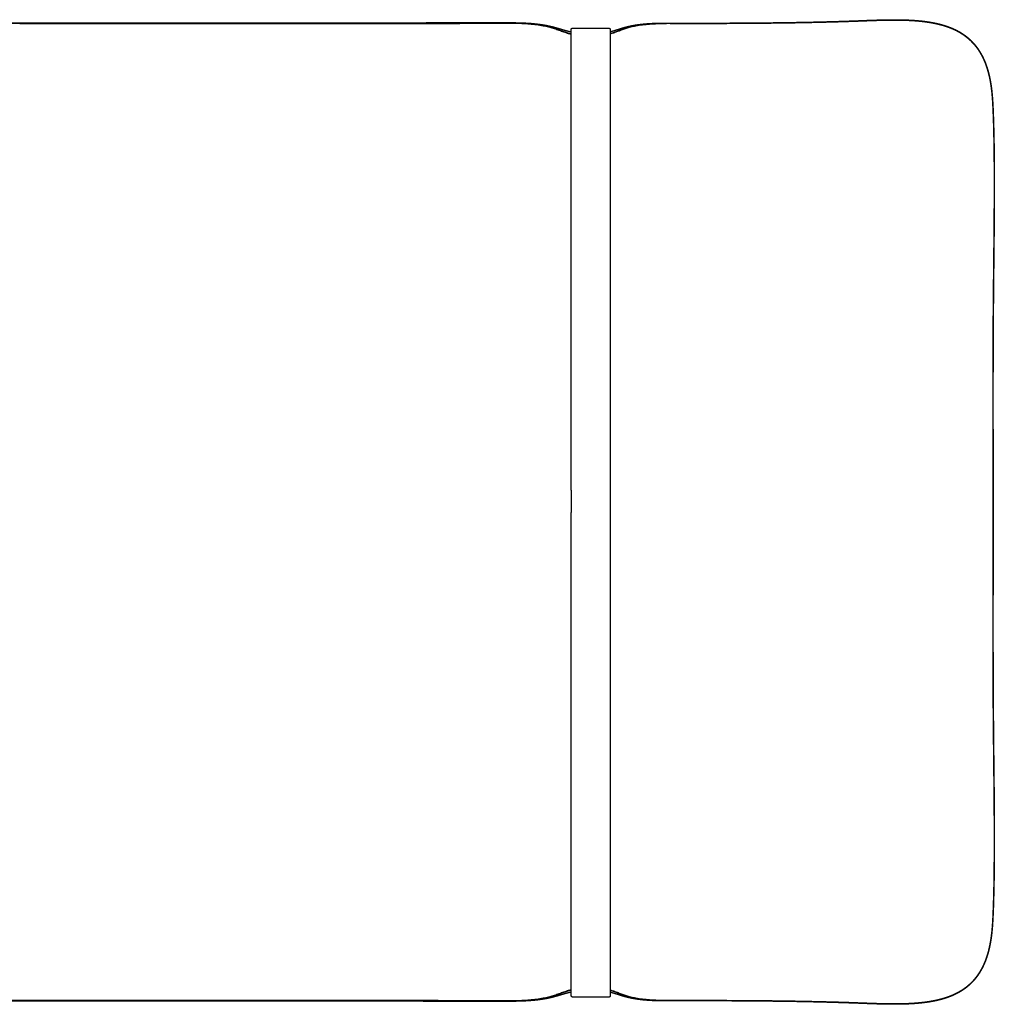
# Model space of a CAD drawing. Header units: millimetres. Extents: x -8186 to -3879, y 0 to 1739.
# Tile 9 of 11: x -4682 to -3879, y 0 to 811. Entities that reach past the tile are written whole.
import ezdxf

# ---------------------------------------------------------------- set-up
doc = ezdxf.new("R2010")
doc.units = ezdxf.units.MM
doc.header["$MEASUREMENT"] = 0
doc.layers.add('Make2D$visible$lines', color=7, linetype='Continuous', true_color=0x000000)

msp = doc.modelspace()

# ---------------------------------------------------------------- linework, layer by layer
at = {"layer": 'Make2D$visible$lines'}
msp.add_line((-4195.63, 797.65), (-4195.63, 776.46), dxfattribs=at)
for points, weights, degree, knots in [([(-4879.78, 808.52), (-4816.73, 808.51), (-4753.69, 808.5), (-4690.64, 808.48), (-4687.67, 808.47), (-4684.7, 808.47), (-4681.73, 808.47)], [1, 0.9999999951, 0.9999999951, 1, 1, 1, 1], 3, [0, 0, 0, 0, 189.148178, 189.148178, 189.148178, 198.049436, 198.049436, 198.049436, 198.049436]), ([(-4681.73, 808.47), (-4644.77, 808.45), (-4607.8, 808.42), (-4570.84, 808.41), (-4532.4, 808.39), (-4493.96, 808.4), (-4455.52, 808.42), (-4416.1, 808.44), (-4376.68, 808.47), (-4337.26, 808.5)], [1, 1, 1, 1, 0.999999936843, 0.999999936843, 1, 1, 1, 1], 3, [3.449065, 3.449065, 3.449065, 3.449065, 114.343932, 114.343932, 114.343932, 229.663856, 229.663856, 229.663856, 347.924451, 347.924451, 347.924451, 347.924451]), ([(-4681.73, 808.21), (-4644.77, 808.18), (-4607.81, 808.16), (-4570.85, 808.14), (-4532.41, 808.13), (-4493.97, 808.13), (-4455.53, 808.15), (-4416.11, 808.17), (-4376.68, 808.21), (-4337.26, 808.24)], [1, 0.999999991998, 0.999999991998, 1, 0.999999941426, 0.999999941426, 1, 1, 1, 1], 3, [0, 0, 0, 0, 110.883214, 110.883214, 110.883214, 226.204634, 226.204634, 226.204634, 344.475347, 344.475347, 344.475347, 344.475347]), ([(-4319.26, 808.51), (-4306.82, 808.51), (-4294.38, 808.52), (-4281.94, 808.52), (-4280.41, 808.52), (-4278.87, 808.52), (-4277.33, 808.52), (-4276.21, 808.52), (-4275.08, 808.51), (-4273.95, 808.5), (-4271.68, 808.48), (-4269.41, 808.41), (-4267.14, 808.32), (-4262.61, 808.12), (-4258.07, 807.78), (-4253.57, 807.17), (-4251.19, 806.84), (-4248.82, 806.45), (-4246.47, 805.95), (-4245.37, 805.72), (-4244.28, 805.47), (-4243.18, 805.2), (-4242.22, 804.96), (-4241.25, 804.71), (-4240.29, 804.44), (-4239.06, 804.1), (-4237.83, 803.74), (-4236.61, 803.37), (-4235.23, 802.96), (-4233.85, 802.54), (-4232.48, 802.15), (-4231.4, 801.84), (-4230.31, 801.56), (-4229.22, 801.3), (-4228.69, 801.18), (-4228.16, 801.06), (-4227.63, 800.95)], [1, 0.999999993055, 0.999999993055, 1, 0.999999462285, 0.999999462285, 1, 0.999992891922, 0.999992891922, 1, 0.999917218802, 0.999917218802, 1, 1, 1, 1, 1, 1, 1, 0.999892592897, 0.999892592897, 1, 0.99993313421, 0.99993313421, 1, 0.999963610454, 0.999963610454, 1, 1, 1, 1, 0.999830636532, 0.999830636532, 1, 0.999938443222, 0.999938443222, 1], 3, [0, 0, 0, 0, 37.317308, 37.317308, 37.317308, 41.926781, 41.926781, 41.926781, 45.30534, 45.30534, 45.30534, 52.117771, 52.117771, 52.117771, 65.75565, 65.75565, 65.75565, 72.953216, 72.953216, 72.953216, 76.328494, 76.328494, 76.328494, 79.319015, 79.319015, 79.319015, 83.154807, 83.154807, 83.154807, 87.464232, 87.464232, 87.464232, 90.825767, 90.825767, 90.825767, 92.460179, 92.460179, 92.460179, 92.460179]), ([(-4319.26, 808.24), (-4306.54, 808.25), (-4293.83, 808.25), (-4281.11, 808.26), (-4279.62, 808.26), (-4278.14, 808.26), (-4276.65, 808.26), (-4275.49, 808.25), (-4274.34, 808.24), (-4273.18, 808.22), (-4270.84, 808.18), (-4268.5, 808.1), (-4266.16, 807.97), (-4263.82, 807.84), (-4261.48, 807.65), (-4259.14, 807.4), (-4256.89, 807.16), (-4254.65, 806.86), (-4252.42, 806.48), (-4250.12, 806.08), (-4247.83, 805.6), (-4245.57, 805.01), (-4244.45, 804.72), (-4243.33, 804.4), (-4242.22, 804.06), (-4241.38, 803.81), (-4240.55, 803.54), (-4239.72, 803.26), (-4238.74, 802.93), (-4237.77, 802.59), (-4236.79, 802.24), (-4235.42, 801.75), (-4234.05, 801.25), (-4232.68, 800.79), (-4231.58, 800.41), (-4230.48, 800.06), (-4229.37, 799.74), (-4228.79, 799.58), (-4228.21, 799.42), (-4227.63, 799.28)], [1, 0.999999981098, 0.999999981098, 1, 0.999997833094, 0.999997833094, 1, 0.999986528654, 0.999986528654, 1, 0.999872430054, 0.999872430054, 1, 0.999791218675, 0.999791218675, 1, 1, 1, 1, 0.999424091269, 0.999424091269, 1, 0.99984979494, 0.99984979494, 1, 0.99993806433, 0.99993806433, 1, 0.999968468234, 0.999968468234, 1, 1, 1, 1, 1, 1, 1, 0.999898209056, 0.999898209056, 1], 3, [0, 0, 0, 0, 38.150488, 38.150488, 38.150488, 42.609978, 42.609978, 42.609978, 46.081712, 46.081712, 46.081712, 53.100094, 53.100094, 53.100094, 60.149647, 60.149647, 60.149647, 66.932376, 66.932376, 66.932376, 73.940002, 73.940002, 73.940002, 77.427624, 77.427624, 77.427624, 80.045461, 80.045461, 80.045461, 83.146505, 83.146505, 83.146505, 87.514816, 87.514816, 87.514816, 90.9795, 90.9795, 90.9795, 92.788292, 92.788292, 92.788292, 92.788292]), ([(-4195.63, 801.09), (-4195.32, 801.16), (-4195.01, 801.23), (-4194.71, 801.31), (-4193.67, 801.57), (-4192.65, 801.87), (-4191.63, 802.18), (-4190.34, 802.57), (-4189.06, 802.99), (-4187.77, 803.4), (-4186.93, 803.67), (-4186.09, 803.93), (-4185.24, 804.18), (-4183.55, 804.68), (-4181.85, 805.13), (-4180.13, 805.53), (-4178.03, 806.01), (-4175.91, 806.4), (-4173.78, 806.72), (-4172.07, 806.97), (-4170.35, 807.19), (-4168.63, 807.36), (-4166.46, 807.58), (-4164.29, 807.75), (-4162.12, 807.87), (-4157.82, 808.12), (-4153.51, 808.21), (-4149.2, 808.21)], [1, 0.999969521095, 0.999969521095, 1, 1, 1, 1, 1, 1, 1, 0.999967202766, 0.999967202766, 1, 0.999666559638, 0.999666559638, 1, 1, 1, 1, 0.99981324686, 0.99981324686, 1, 0.999836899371, 0.999836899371, 1, 1, 1, 1], 3, [0, 0, 0, 0, 0.947436, 0.947436, 0.947436, 4.144719, 4.144719, 4.144719, 8.192283, 8.192283, 8.192283, 10.838823, 10.838823, 10.838823, 16.125426, 16.125426, 16.125426, 22.588029, 22.588029, 22.588029, 27.779052, 27.779052, 27.779052, 34.309275, 34.309275, 34.309275, 47.235635, 47.235635, 47.235635, 47.235635]), ([(-4195.63, 799.46), (-4195.33, 799.54), (-4195.04, 799.62), (-4194.75, 799.71), (-4193.71, 800.03), (-4192.67, 800.39), (-4191.64, 800.77), (-4189.65, 801.5), (-4187.68, 802.3), (-4185.66, 803.02), (-4185.09, 803.23), (-4184.52, 803.43), (-4183.94, 803.62), (-4182.88, 803.98), (-4181.8, 804.31), (-4180.72, 804.61), (-4178.59, 805.21), (-4176.42, 805.7), (-4174.25, 806.1), (-4170.38, 806.81), (-4166.47, 807.25), (-4162.55, 807.52), (-4158.11, 807.83), (-4153.66, 807.95), (-4149.21, 807.95)], [1, 0.99996188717, 0.99996188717, 1, 1, 1, 1, 1, 1, 1, 0.999955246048, 0.999955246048, 1, 0.999805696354, 0.999805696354, 1, 1, 1, 1, 1, 1, 1, 1, 1, 1], 3, [0, 0, 0, 0, 0.910774, 0.910774, 0.910774, 4.198617, 4.198617, 4.198617, 10.587884, 10.587884, 10.587884, 12.409757, 12.409757, 12.409757, 15.779713, 15.779713, 15.779713, 22.427386, 22.427386, 22.427386, 34.223022, 34.223022, 34.223022, 47.572029, 47.572029, 47.572029, 47.572029]), ([(-4149.21, 807.95), (-4132.63, 807.9), (-4116.04, 807.89), (-4099.45, 807.94), (-4085.19, 807.99), (-4070.93, 808.1), (-4056.67, 808.29), (-4043.1, 808.46), (-4029.53, 808.72), (-4015.97, 809.08), (-4009.18, 809.26), (-4002.4, 809.47), (-3995.62, 809.71), (-3990.08, 809.91), (-3984.54, 810.13), (-3979, 810.32), (-3975.66, 810.44), (-3972.32, 810.54), (-3968.98, 810.6), (-3967.25, 810.64), (-3965.52, 810.66), (-3963.79, 810.67), (-3960.54, 810.69), (-3957.28, 810.67), (-3954.03, 810.58), (-3950.51, 810.48), (-3947, 810.31), (-3943.48, 810.03), (-3939.89, 809.74), (-3936.3, 809.33), (-3932.73, 808.76), (-3929.92, 808.3), (-3927.12, 807.75), (-3924.36, 807.05), (-3922.5, 806.58), (-3920.66, 806.05), (-3918.83, 805.44), (-3916.86, 804.79), (-3914.93, 804.04), (-3913.03, 803.2), (-3910.97, 802.28), (-3908.96, 801.24), (-3907.03, 800.07), (-3906.07, 799.49), (-3905.13, 798.87), (-3904.22, 798.22), (-3903.3, 797.58), (-3902.41, 796.89), (-3901.54, 796.18), (-3901.11, 795.82), (-3900.68, 795.46), (-3900.26, 795.09), (-3899.92, 794.79), (-3899.59, 794.49), (-3899.26, 794.18), (-3898.77, 793.71), (-3898.28, 793.24), (-3897.81, 792.75), (-3896.87, 791.78), (-3895.97, 790.77), (-3895.11, 789.72), (-3894.23, 788.65), (-3893.4, 787.53), (-3892.62, 786.39), (-3891.77, 785.12), (-3890.96, 783.82), (-3890.22, 782.49), (-3889.47, 781.16), (-3888.78, 779.79), (-3888.15, 778.41), (-3887.82, 777.69), (-3887.51, 776.98), (-3887.22, 776.25), (-3886.91, 775.52), (-3886.62, 774.77), (-3886.35, 774.03), (-3885.24, 771.03), (-3884.35, 767.96), (-3883.63, 764.85), (-3882.92, 761.81), (-3882.38, 758.73), (-3881.96, 755.64), (-3881.78, 754.31), (-3881.61, 752.98), (-3881.47, 751.64), (-3881.32, 750.25), (-3881.19, 748.86), (-3881.08, 747.47), (-3880.85, 744.68), (-3880.69, 741.89), (-3880.56, 739.1), (-3880.48, 737.37), (-3880.4, 735.64), (-3880.34, 733.91), (-3880.24, 731.33), (-3880.15, 728.75), (-3880.07, 726.17), (-3879.92, 721.02), (-3879.8, 715.87), (-3879.71, 710.72), (-3879.54, 700.94), (-3879.46, 691.15), (-3879.44, 681.37), (-3879.43, 673.39), (-3879.45, 665.42), (-3879.49, 657.45), (-3879.55, 647.51), (-3879.63, 637.57), (-3879.73, 627.64), (-3879.93, 607.67), (-3880.17, 587.7), (-3880.32, 567.73), (-3880.47, 547.61), (-3880.52, 527.49), (-3880.53, 507.37), (-3880.53, 487.22), (-3880.5, 467.06), (-3880.47, 446.91), (-3880.45, 436.82), (-3880.44, 426.74), (-3880.44, 416.65), (-3880.44, 412.92), (-3880.44, 409.2), (-3880.44, 405.47)], [1, 1, 1, 1, 1, 1, 1, 1, 1, 1, 0.9999927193, 0.9999927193, 1, 1, 1, 1, 1, 1, 1, 0.999986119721, 0.999986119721, 1, 1, 1, 1, 1, 1, 1, 1, 1, 1, 1, 1, 1, 0.999530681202, 0.999530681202, 1, 0.999206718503, 0.999206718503, 1, 1, 1, 1, 0.999583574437, 0.999583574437, 1, 0.999567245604, 0.999567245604, 1, 0.999894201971, 0.999894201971, 1, 0.999929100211, 0.999929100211, 1, 0.999825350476, 0.999825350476, 1, 0.999366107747, 0.999366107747, 1, 0.999376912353, 0.999376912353, 1, 0.999349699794, 0.999349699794, 1, 0.999458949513, 0.999458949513, 1, 0.999874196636, 0.999874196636, 1, 0.999888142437, 0.999888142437, 1, 1, 1, 1, 1, 1, 1, 0.999928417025, 0.999928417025, 1, 0.999945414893, 0.999945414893, 1, 1, 1, 1, 0.999993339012, 0.999993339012, 1, 0.999994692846, 0.999994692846, 1, 0.999986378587, 0.999986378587, 1, 1, 1, 1, 0.999995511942, 0.999995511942, 1, 1, 1, 1, 1, 1, 1, 1, 1, 1, 1, 1, 1, 0.999999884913, 0.999999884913, 1, 0.999999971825, 0.999999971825, 1], 3, [0, 0, 0, 0, 49.764632, 49.764632, 49.764632, 92.54715, 92.54715, 92.54715, 133.256896, 133.256896, 133.256896, 153.613504, 153.613504, 153.613504, 170.245914, 170.245914, 170.245914, 180.268997, 180.268997, 180.268997, 185.456844, 185.456844, 185.456844, 195.220878, 195.220878, 195.220878, 205.782974, 205.782974, 205.782974, 216.618621, 216.618621, 216.618621, 225.165166, 225.165166, 225.165166, 230.922684, 230.922684, 230.922684, 237.150829, 237.150829, 237.150829, 243.924363, 243.924363, 243.924363, 247.288541, 247.288541, 247.288541, 250.652341, 250.652341, 250.652341, 252.341734, 252.341734, 252.341734, 253.689028, 253.689028, 253.689028, 255.728265, 255.728265, 255.728265, 259.786351, 259.786351, 259.786351, 263.945564, 263.945564, 263.945564, 268.52885, 268.52885, 268.52885, 273.106283, 273.106283, 273.106283, 275.455473, 275.455473, 275.455473, 277.844006, 277.844006, 277.844006, 287.426478, 287.426478, 287.426478, 296.798048, 296.798048, 296.798048, 300.822668, 300.822668, 300.822668, 305.015934, 305.015934, 305.015934, 313.401915, 313.401915, 313.401915, 318.597458, 318.597458, 318.597458, 326.342018, 326.342018, 326.342018, 341.792246, 341.792246, 341.792246, 371.149096, 371.149096, 371.149096, 395.06716, 395.06716, 395.06716, 424.880315, 424.880315, 424.880315, 484.786015, 484.786015, 484.786015, 545.151424, 545.151424, 545.151424, 605.610443, 605.610443, 605.610443, 635.869021, 635.869021, 635.869021, 647.048894, 647.048894, 647.048894, 647.048894]), ([(-4149.2, 808.21), (-4132.61, 808.16), (-4116.03, 808.15), (-4099.44, 808.21), (-4085.18, 808.26), (-4070.92, 808.36), (-4056.66, 808.55), (-4043.09, 808.73), (-4029.52, 808.99), (-4015.96, 809.34), (-4009.18, 809.52), (-4002.39, 809.73), (-3995.61, 809.97), (-3990.07, 810.17), (-3984.53, 810.4), (-3978.99, 810.59), (-3975.65, 810.7), (-3972.31, 810.8), (-3968.97, 810.87), (-3967.24, 810.9), (-3965.51, 810.92), (-3963.78, 810.93), (-3960.53, 810.96), (-3957.27, 810.93), (-3954.01, 810.84), (-3950.49, 810.75), (-3946.97, 810.58), (-3943.46, 810.29), (-3939.86, 810), (-3936.26, 809.6), (-3932.69, 809.02), (-3929.88, 808.57), (-3927.08, 808.01), (-3924.31, 807.31), (-3922.45, 806.84), (-3920.6, 806.31), (-3918.78, 805.7), (-3916.8, 805.04), (-3914.86, 804.29), (-3912.96, 803.45), (-3910.89, 802.52), (-3908.87, 801.48), (-3906.94, 800.31), (-3905.98, 799.72), (-3905.04, 799.1), (-3904.12, 798.45), (-3903.19, 797.8), (-3902.29, 797.1), (-3901.41, 796.38), (-3900.1, 795.3), (-3898.85, 794.15), (-3897.67, 792.93), (-3896.72, 791.95), (-3895.82, 790.94), (-3894.96, 789.88), (-3894.53, 789.36), (-3894.12, 788.82), (-3893.71, 788.28), (-3893.28, 787.7), (-3892.87, 787.12), (-3892.46, 786.53), (-3891.6, 785.25), (-3890.8, 783.95), (-3890.05, 782.61), (-3889.31, 781.27), (-3888.61, 779.9), (-3887.98, 778.5), (-3887.65, 777.79), (-3887.34, 777.06), (-3887.04, 776.34), (-3886.74, 775.6), (-3886.45, 774.85), (-3886.17, 774.1), (-3885.06, 771.09), (-3884.17, 768.01), (-3883.45, 764.89), (-3882.74, 761.83), (-3882.2, 758.74), (-3881.77, 755.64), (-3881.59, 754.3), (-3881.43, 752.95), (-3881.29, 751.6), (-3881.14, 750.21), (-3881.01, 748.81), (-3880.89, 747.42), (-3880.67, 744.6), (-3880.5, 741.78), (-3880.37, 738.96), (-3880.29, 737.28), (-3880.22, 735.6), (-3880.16, 733.92), (-3880.06, 731.34), (-3879.97, 728.75), (-3879.89, 726.17), (-3879.74, 721.02), (-3879.62, 715.87), (-3879.53, 710.72), (-3879.35, 700.93), (-3879.28, 691.15), (-3879.26, 681.36), (-3879.25, 673.38), (-3879.26, 665.41), (-3879.31, 657.44), (-3879.36, 647.5), (-3879.45, 637.56), (-3879.55, 627.62), (-3879.74, 607.65), (-3879.99, 587.69), (-3880.13, 567.72), (-3880.28, 547.6), (-3880.33, 527.48), (-3880.34, 507.36), (-3880.35, 487.21), (-3880.32, 467.05), (-3880.29, 446.9), (-3880.27, 436.81), (-3880.26, 426.73), (-3880.25, 416.64), (-3880.25, 412.92), (-3880.25, 409.19), (-3880.25, 405.47)], [1, 1, 1, 1, 1, 1, 1, 1, 1, 1, 0.999992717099, 0.999992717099, 1, 1, 1, 1, 1, 1, 1, 0.999986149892, 0.999986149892, 1, 1, 1, 1, 1, 1, 1, 1, 1, 1, 1, 1, 1, 0.999528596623, 0.999528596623, 1, 0.999204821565, 0.999204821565, 1, 1, 1, 1, 0.9995818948, 0.9995818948, 1, 0.99956201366, 0.99956201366, 1, 0.998982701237, 0.998982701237, 1, 0.999359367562, 0.999359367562, 1, 0.999853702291, 0.999853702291, 1, 0.999835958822, 0.999835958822, 1, 0.999351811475, 0.999351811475, 1, 0.999461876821, 0.999461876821, 1, 0.999874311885, 0.999874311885, 1, 0.999889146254, 0.999889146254, 1, 1, 1, 1, 1, 1, 1, 0.999927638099, 0.999927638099, 1, 0.999945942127, 0.999945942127, 1, 1, 1, 1, 0.99999393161, 0.99999393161, 1, 0.99999463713, 0.99999463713, 1, 0.99998635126, 0.99998635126, 1, 1, 1, 1, 0.999995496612, 0.999995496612, 1, 1, 1, 1, 1, 1, 1, 1, 1, 1, 1, 1, 1, 0.999999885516, 0.999999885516, 1, 0.99999997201, 0.99999997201, 1], 3, [0, 0, 0, 0, 49.764475, 49.764475, 49.764475, 92.54533, 92.54533, 92.54533, 133.253403, 133.253403, 133.253403, 153.608833, 153.608833, 153.608833, 170.243781, 170.243781, 170.243781, 180.26984, 180.26984, 180.26984, 185.457729, 185.457729, 185.457729, 195.225573, 195.225573, 195.225573, 205.799075, 205.799075, 205.799075, 216.643624, 216.643624, 216.643624, 225.203127, 225.203127, 225.203127, 230.970955, 230.970955, 230.970955, 237.21444, 237.21444, 237.21444, 244.010166, 244.010166, 244.010166, 247.385762, 247.385762, 247.385762, 250.792956, 250.792956, 250.792956, 255.892786, 255.892786, 255.892786, 259.970234, 259.970234, 259.970234, 261.999047, 261.999047, 261.999047, 264.15301, 264.15301, 264.15301, 268.756376, 268.756376, 268.756376, 273.354658, 273.354658, 273.354658, 275.714439, 275.714439, 275.714439, 278.114035, 278.114035, 278.114035, 287.73394, 287.73394, 287.73394, 297.138694, 297.138694, 297.138694, 301.208392, 301.208392, 301.208392, 305.407072, 305.407072, 305.407072, 313.885298, 313.885298, 313.885298, 318.931665, 318.931665, 318.931665, 326.679548, 326.679548, 326.679548, 342.136048, 342.136048, 342.136048, 371.499812, 371.499812, 371.499812, 395.42075, 395.42075, 395.42075, 425.238653, 425.238653, 425.238653, 485.141306, 485.141306, 485.141306, 545.505371, 545.505371, 545.505371, 605.964054, 605.964054, 605.964054, 636.22329, 636.22329, 636.22329, 647.392469, 647.392469, 647.392469, 647.392469]), ([(-3880.25, 405.47), (-3880.25, 401.71), (-3880.25, 397.95), (-3880.25, 394.19), (-3880.26, 384.1), (-3880.27, 374.02), (-3880.29, 363.93), (-3880.32, 343.78), (-3880.35, 323.62), (-3880.34, 303.47), (-3880.33, 283.35), (-3880.28, 263.23), (-3880.13, 243.11), (-3879.99, 223.14), (-3879.74, 203.18), (-3879.54, 183.21), (-3879.45, 173.27), (-3879.36, 163.33), (-3879.31, 153.39), (-3879.26, 145.42), (-3879.25, 137.45), (-3879.26, 129.47), (-3879.28, 119.68), (-3879.35, 109.9), (-3879.53, 100.11), (-3879.62, 94.96), (-3879.74, 89.81), (-3879.9, 84.66), (-3879.97, 82.08), (-3880.06, 79.5), (-3880.16, 76.91), (-3880.23, 75.23), (-3880.3, 73.55), (-3880.38, 71.87), (-3880.51, 69.05), (-3880.67, 66.23), (-3880.9, 63.41), (-3881.13, 60.67), (-3881.41, 57.92), (-3881.79, 55.19), (-3882.22, 52.09), (-3882.76, 49), (-3883.47, 45.94), (-3883.83, 44.39), (-3884.24, 42.85), (-3884.69, 41.32), (-3885.15, 39.78), (-3885.65, 38.25), (-3886.21, 36.74), (-3886.76, 35.25), (-3887.37, 33.78), (-3888.03, 32.34), (-3888.66, 30.94), (-3889.36, 29.58), (-3890.11, 28.24), (-3890.86, 26.9), (-3891.66, 25.59), (-3892.53, 24.32), (-3892.93, 23.73), (-3893.35, 23.15), (-3893.78, 22.57), (-3894.18, 22.03), (-3894.6, 21.5), (-3895.03, 20.97), (-3896.97, 18.6), (-3899.13, 16.43), (-3901.5, 14.49), (-3903.25, 13.05), (-3905.1, 11.75), (-3907.03, 10.58), (-3908, 9.99), (-3908.98, 9.44), (-3909.99, 8.92), (-3910.99, 8.4), (-3912.02, 7.91), (-3913.06, 7.45), (-3914.96, 6.6), (-3916.91, 5.86), (-3918.88, 5.21), (-3920.71, 4.6), (-3922.55, 4.07), (-3924.42, 3.6), (-3925.41, 3.36), (-3926.4, 3.12), (-3927.4, 2.91), (-3929.19, 2.53), (-3930.99, 2.19), (-3932.8, 1.9), (-3936.37, 1.33), (-3939.97, 0.93), (-3943.57, 0.64), (-3947.08, 0.36), (-3950.6, 0.19), (-3954.12, 0.09), (-3957.38, 0.01), (-3960.64, -0.01), (-3963.89, 0.01), (-3965.62, 0.02), (-3967.35, 0.04), (-3969.08, 0.08), (-3972.42, 0.14), (-3975.76, 0.25), (-3979.1, 0.36), (-3984.65, 0.55), (-3990.18, 0.77), (-3995.72, 0.97), (-4002.5, 1.21), (-4009.29, 1.42), (-4016.07, 1.6), (-4029.63, 1.96), (-4043.2, 2.22), (-4056.77, 2.39), (-4071.03, 2.58), (-4085.29, 2.69), (-4099.55, 2.74), (-4116.14, 2.79), (-4132.72, 2.78), (-4149.31, 2.73)], [1, 0.999999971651, 0.999999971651, 1, 0.99999988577, 0.99999988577, 1, 1, 1, 1, 1, 1, 1, 1, 1, 1, 1, 1, 1, 0.999995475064, 0.999995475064, 1, 1, 1, 1, 0.999986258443, 0.999986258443, 1, 0.999994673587, 0.999994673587, 1, 0.999993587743, 0.999993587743, 1, 1, 1, 1, 1, 1, 1, 1, 1, 1, 0.999711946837, 0.999711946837, 1, 0.999626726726, 0.999626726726, 1, 0.999524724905, 0.999524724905, 1, 0.999460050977, 0.999460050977, 1, 0.999345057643, 0.999345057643, 1, 0.999841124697, 0.999841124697, 1, 0.999850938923, 0.999850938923, 1, 0.996732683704, 0.996732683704, 1, 0.998289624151, 0.998289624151, 1, 0.999638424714, 0.999638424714, 1, 0.999698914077, 0.999698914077, 1, 1, 1, 1, 0.999532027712, 0.999532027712, 1, 0.999903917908, 0.999903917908, 1, 0.999770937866, 0.999770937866, 1, 1, 1, 1, 1, 1, 1, 1, 1, 1, 0.999986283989, 0.999986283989, 1, 1, 1, 1, 1, 1, 1, 0.999992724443, 0.999992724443, 1, 1, 1, 1, 1, 1, 1, 1, 1, 1], 3, [0, 0, 0, 0, 11.279659, 11.279659, 11.279659, 41.540104, 41.540104, 41.540104, 101.998713, 101.998713, 101.998713, 162.361742, 162.361742, 162.361742, 222.265092, 222.265092, 222.265092, 252.081179, 252.081179, 252.081179, 276.003898, 276.003898, 276.003898, 305.368334, 305.368334, 305.368334, 320.823973, 320.823973, 320.823973, 328.572039, 328.572039, 328.572039, 333.619677, 333.619677, 333.619677, 342.095165, 342.095165, 342.095165, 350.36628, 350.36628, 350.36628, 359.772279, 359.772279, 359.772279, 364.555253, 364.555253, 364.555253, 369.383368, 369.383368, 369.383368, 374.143836, 374.143836, 374.143836, 378.743575, 378.743575, 378.743575, 383.346247, 383.346247, 383.346247, 385.50115, 385.50115, 385.50115, 387.528201, 387.528201, 387.528201, 396.706445, 396.706445, 396.706445, 403.487221, 403.487221, 403.487221, 406.872979, 406.872979, 406.872979, 410.277595, 410.277595, 410.277595, 416.524399, 416.524399, 416.524399, 422.291744, 422.291744, 422.291744, 425.353925, 425.353925, 425.353925, 430.849307, 430.849307, 430.849307, 441.695379, 441.695379, 441.695379, 452.266496, 452.266496, 452.266496, 462.03625, 462.03625, 462.03625, 467.224902, 467.224902, 467.224902, 477.250641, 477.250641, 477.250641, 493.883191, 493.883191, 493.883191, 514.23902, 514.23902, 514.23902, 554.948688, 554.948688, 554.948688, 597.728896, 597.728896, 597.728896, 647.494129, 647.494129, 647.494129, 647.494129]), ([(-3880.44, 405.47), (-3880.44, 401.71), (-3880.44, 397.96), (-3880.44, 394.2), (-3880.44, 384.12), (-3880.45, 374.03), (-3880.47, 363.94), (-3880.5, 343.79), (-3880.53, 323.64), (-3880.53, 303.48), (-3880.52, 283.36), (-3880.47, 263.24), (-3880.32, 243.12), (-3880.17, 223.15), (-3879.93, 203.19), (-3879.73, 183.22), (-3879.63, 173.28), (-3879.54, 163.34), (-3879.49, 153.4), (-3879.45, 145.43), (-3879.43, 137.46), (-3879.44, 129.49), (-3879.46, 119.7), (-3879.54, 109.92), (-3879.71, 100.13), (-3879.8, 94.98), (-3879.92, 89.83), (-3880.08, 84.69), (-3880.15, 82.11), (-3880.24, 79.53), (-3880.34, 76.95), (-3880.41, 75.21), (-3880.48, 73.48), (-3880.56, 71.75), (-3880.7, 68.96), (-3880.86, 66.17), (-3881.09, 63.39), (-3881.31, 60.66), (-3881.59, 57.93), (-3881.97, 55.22), (-3882.4, 52.13), (-3882.94, 49.05), (-3883.65, 46), (-3884.01, 44.45), (-3884.41, 42.92), (-3884.86, 41.4), (-3885.32, 39.86), (-3885.82, 38.33), (-3886.38, 36.83), (-3886.93, 35.35), (-3887.53, 33.89), (-3888.19, 32.45), (-3888.82, 31.07), (-3889.52, 29.71), (-3890.26, 28.37), (-3891.01, 27.04), (-3891.81, 25.74), (-3892.67, 24.48), (-3893.08, 23.89), (-3893.49, 23.31), (-3893.92, 22.74), (-3894.33, 22.2), (-3894.74, 21.67), (-3895.17, 21.15), (-3897.1, 18.79), (-3899.26, 16.64), (-3901.61, 14.7), (-3903.35, 13.28), (-3905.18, 11.99), (-3907.11, 10.83), (-3908.07, 10.24), (-3909.05, 9.69), (-3910.05, 9.18), (-3911.05, 8.66), (-3912.07, 8.17), (-3913.11, 7.71), (-3915.01, 6.86), (-3916.95, 6.12), (-3918.92, 5.47), (-3920.74, 4.87), (-3922.59, 4.33), (-3924.45, 3.87), (-3925.44, 3.62), (-3926.43, 3.39), (-3927.42, 3.18), (-3929.21, 2.8), (-3931.01, 2.46), (-3932.82, 2.17), (-3936.39, 1.6), (-3939.98, 1.2), (-3943.57, 0.91), (-3947.08, 0.63), (-3950.6, 0.45), (-3954.12, 0.36), (-3957.37, 0.27), (-3960.63, 0.25), (-3963.88, 0.27), (-3965.61, 0.28), (-3967.34, 0.31), (-3969.07, 0.34), (-3972.41, 0.41), (-3975.75, 0.51), (-3979.09, 0.62), (-3984.63, 0.81), (-3990.17, 1.04), (-3995.71, 1.24), (-4002.49, 1.48), (-4009.27, 1.69), (-4016.06, 1.86), (-4029.62, 2.22), (-4043.19, 2.48), (-4056.76, 2.66), (-4071.02, 2.85), (-4085.28, 2.95), (-4099.54, 3), (-4116.13, 3.06), (-4132.71, 3.04), (-4149.3, 3)], [1, 0.999999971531, 0.999999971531, 1, 0.99999988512, 0.99999988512, 1, 1, 1, 1, 1, 1, 1, 1, 1, 1, 1, 1, 1, 0.999995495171, 0.999995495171, 1, 1, 1, 1, 0.999986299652, 0.999986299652, 1, 0.999994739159, 0.999994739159, 1, 0.999992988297, 0.999992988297, 1, 1, 1, 1, 1, 1, 1, 1, 1, 1, 0.99971014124, 0.99971014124, 1, 0.999625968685, 0.999625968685, 1, 0.999521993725, 0.999521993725, 1, 0.999459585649, 0.999459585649, 1, 0.999341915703, 0.999341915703, 1, 0.999841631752, 0.999841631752, 1, 0.999850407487, 0.999850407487, 1, 0.996734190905, 0.996734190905, 1, 0.998307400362, 0.998307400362, 1, 0.999638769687, 0.999638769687, 1, 0.999700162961, 0.999700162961, 1, 1, 1, 1, 0.999533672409, 0.999533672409, 1, 0.999903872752, 0.999903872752, 1, 0.999771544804, 0.999771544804, 1, 1, 1, 1, 1, 1, 1, 1, 1, 1, 0.999986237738, 0.999986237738, 1, 1, 1, 1, 1, 1, 1, 0.999992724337, 0.999992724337, 1, 1, 1, 1, 1, 1, 1, 1, 1, 1], 3, [0, 0, 0, 0, 11.268903, 11.268903, 11.268903, 41.528676, 41.528676, 41.528676, 101.987646, 101.987646, 101.987646, 162.353309, 162.353309, 162.353309, 222.256426, 222.256426, 222.256426, 252.070807, 252.070807, 252.070807, 275.989782, 275.989782, 275.989782, 305.345728, 305.345728, 305.345728, 320.796599, 320.796599, 320.796599, 328.540863, 328.540863, 328.540863, 333.737422, 333.737422, 333.737422, 342.122677, 342.122677, 342.122677, 350.341936, 350.341936, 350.341936, 359.714227, 359.714227, 359.714227, 364.479342, 364.479342, 364.479342, 369.290911, 369.290911, 369.290911, 374.026553, 374.026553, 374.026553, 378.606133, 378.606133, 378.606133, 383.185999, 383.185999, 383.185999, 385.327911, 385.327911, 385.327911, 387.346507, 387.346507, 387.346507, 396.481535, 396.481535, 396.481535, 403.208537, 403.208537, 403.208537, 406.58318, 406.58318, 406.58318, 409.976863, 409.976863, 409.976863, 416.208576, 416.208576, 416.208576, 421.967091, 421.967091, 421.967091, 425.021696, 425.021696, 425.021696, 430.509568, 430.509568, 430.509568, 441.343817, 441.343817, 441.343817, 451.907279, 451.907279, 451.907279, 461.671304, 461.671304, 461.671304, 466.858039, 466.858039, 466.858039, 476.882813, 476.882813, 476.882813, 493.513712, 493.513712, 493.513712, 513.870323, 513.870323, 513.870323, 554.581701, 554.581701, 554.581701, 597.362406, 597.362406, 597.362406, 647.128949, 647.128949, 647.128949, 647.128949]), ([(-4227.63, 11.67), (-4228.24, 11.51), (-4228.85, 11.35), (-4229.46, 11.18), (-4230.57, 10.86), (-4231.67, 10.5), (-4232.76, 10.13), (-4234.14, 9.66), (-4235.5, 9.16), (-4236.88, 8.67), (-4237.85, 8.32), (-4238.83, 7.98), (-4239.81, 7.65), (-4240.64, 7.37), (-4241.47, 7.11), (-4242.3, 6.85), (-4243.41, 6.51), (-4244.53, 6.2), (-4245.66, 5.91), (-4247.92, 5.32), (-4250.21, 4.84), (-4252.51, 4.45), (-4254.74, 4.07), (-4256.98, 3.77), (-4259.23, 3.53), (-4261.57, 3.28), (-4263.91, 3.1), (-4266.26, 2.97), (-4268.59, 2.84), (-4270.93, 2.76), (-4273.27, 2.72), (-4274.43, 2.7), (-4275.58, 2.69), (-4276.74, 2.68), (-4278.23, 2.68), (-4279.71, 2.68), (-4281.2, 2.68), (-4293.89, 2.69), (-4306.57, 2.69), (-4319.26, 2.7)], [1, 0.999888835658, 0.999888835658, 1, 1, 1, 1, 1, 1, 1, 0.999966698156, 0.999966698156, 1, 0.999937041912, 0.999937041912, 1, 0.999849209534, 0.999849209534, 1, 1, 1, 1, 1, 1, 1, 0.999792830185, 0.999792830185, 1, 0.999872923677, 0.999872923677, 1, 0.999986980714, 0.999986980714, 1, 0.999998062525, 0.999998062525, 1, 0.999999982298, 0.999999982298, 1], 3, [0, 0, 0, 0, 1.899371, 1.899371, 1.899371, 5.364, 5.364, 5.364, 9.732385, 9.732385, 9.732385, 12.833444, 12.833444, 12.833444, 15.451165, 15.451165, 15.451165, 18.938722, 18.938722, 18.938722, 25.948814, 25.948814, 25.948814, 32.731199, 32.731199, 32.731199, 39.780895, 39.780895, 39.780895, 46.799379, 46.799379, 46.799379, 50.271209, 50.271209, 50.271209, 54.730711, 54.730711, 54.730711, 92.790228, 92.790228, 92.790228, 92.790228]), ([(-4227.63, 9.99), (-4228.2, 9.87), (-4228.76, 9.75), (-4229.33, 9.61), (-4230.42, 9.35), (-4231.51, 9.07), (-4232.58, 8.76), (-4233.96, 8.37), (-4235.34, 7.95), (-4236.71, 7.54), (-4237.94, 7.17), (-4239.17, 6.81), (-4240.4, 6.47), (-4241.36, 6.2), (-4242.32, 5.95), (-4243.29, 5.71), (-4244.38, 5.44), (-4245.48, 5.19), (-4246.58, 4.96), (-4248.93, 4.48), (-4251.3, 4.08), (-4253.68, 3.76), (-4258.18, 3.15), (-4262.72, 2.81), (-4267.26, 2.62), (-4269.53, 2.52), (-4271.8, 2.46), (-4274.07, 2.44), (-4275.19, 2.43), (-4276.32, 2.42), (-4277.44, 2.42), (-4278.98, 2.42), (-4280.52, 2.42), (-4282.05, 2.42), (-4294.46, 2.43), (-4306.86, 2.43), (-4319.26, 2.43)], [1, 0.999929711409, 0.999929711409, 1, 0.999835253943, 0.999835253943, 1, 1, 1, 1, 0.999961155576, 0.999961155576, 1, 0.99993205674, 0.99993205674, 1, 0.999892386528, 0.999892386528, 1, 1, 1, 1, 1, 1, 1, 0.999917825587, 0.999917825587, 1, 0.999993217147, 0.999993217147, 1, 0.999999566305, 0.999999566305, 1, 0.999999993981, 0.999999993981, 1], 3, [0, 0, 0, 0, 1.746275, 1.746275, 1.746275, 5.107953, 5.107953, 5.107953, 9.417289, 9.417289, 9.417289, 13.253077, 13.253077, 13.253077, 16.243595, 16.243595, 16.243595, 19.618781, 19.618781, 19.618781, 26.816462, 26.816462, 26.816462, 40.45422, 40.45422, 40.45422, 47.266861, 47.266861, 47.266861, 50.64548, 50.64548, 50.64548, 55.254939, 55.254939, 55.254939, 92.460116, 92.460116, 92.460116, 92.460116]), ([(-4149.3, 3), (-4153.75, 3), (-4158.2, 3.11), (-4162.64, 3.43), (-4166.56, 3.7), (-4170.47, 4.14), (-4174.34, 4.86), (-4176.51, 5.26), (-4178.68, 5.75), (-4180.81, 6.35), (-4182.47, 6.82), (-4184.12, 7.36), (-4185.75, 7.95), (-4186.55, 8.24), (-4187.34, 8.54), (-4188.14, 8.84), (-4189.34, 9.3), (-4190.53, 9.77), (-4191.72, 10.21), (-4192.76, 10.58), (-4193.79, 10.94), (-4194.84, 11.26), (-4195.1, 11.34), (-4195.36, 11.41), (-4195.63, 11.49)], [1, 1, 1, 1, 1, 1, 1, 1, 1, 1, 1, 1, 1, 0.999967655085, 0.999967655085, 1, 1, 1, 1, 1, 1, 1, 0.999969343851, 0.999969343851, 1], 3, [0, 0, 0, 0, 13.348819, 13.348819, 13.348819, 25.144915, 25.144915, 25.144915, 31.7925, 31.7925, 31.7925, 36.984982, 36.984982, 36.984982, 39.538791, 39.538791, 39.538791, 43.373943, 43.373943, 43.373943, 46.661687, 46.661687, 46.661687, 47.482172, 47.482172, 47.482172, 47.482172]), ([(-4149.31, 2.73), (-4153.62, 2.73), (-4157.93, 2.83), (-4162.23, 3.07), (-4166.13, 3.3), (-4170.02, 3.65), (-4173.89, 4.24), (-4176.02, 4.56), (-4178.14, 4.96), (-4180.24, 5.44), (-4181.3, 5.68), (-4182.35, 5.95), (-4183.4, 6.23), (-4184.05, 6.41), (-4184.7, 6.6), (-4185.35, 6.79), (-4186.19, 7.05), (-4187.04, 7.31), (-4187.88, 7.57), (-4189.17, 7.99), (-4190.45, 8.41), (-4191.73, 8.8), (-4192.76, 9.11), (-4193.78, 9.4), (-4194.81, 9.66), (-4195.08, 9.72), (-4195.35, 9.79), (-4195.63, 9.85)], [1, 1, 1, 1, 1, 1, 1, 1, 1, 1, 0.999859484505, 0.999859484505, 1, 0.999957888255, 0.999957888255, 1, 0.999970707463, 0.999970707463, 1, 1, 1, 1, 1, 1, 1, 0.999975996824, 0.999975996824, 1], 3, [0, 0, 0, 0, 12.926428, 12.926428, 12.926428, 24.651849, 24.651849, 24.651849, 31.114528, 31.114528, 31.114528, 34.374234, 34.374234, 34.374234, 36.401282, 36.401282, 36.401282, 39.047769, 39.047769, 39.047769, 43.095351, 43.095351, 43.095351, 46.292748, 46.292748, 46.292748, 47.128363, 47.128363, 47.128363, 47.128363]), ([(-4681.73, 2.73), (-4684.77, 2.73), (-4687.81, 2.73), (-4690.84, 2.73), (-4753.82, 2.71), (-4816.8, 2.69), (-4879.78, 2.69)], [1, 1, 1, 1, 0.999999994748, 0.999999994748, 1], 3, [1.987526, 1.987526, 1.987526, 1.987526, 11.094375, 11.094375, 11.094375, 200.03696, 200.03696, 200.03696, 200.03696]), ([(-4681.73, 2.47), (-4684.78, 2.47), (-4687.82, 2.47), (-4690.86, 2.47), (-4753.84, 2.45), (-4816.81, 2.43), (-4879.78, 2.43)], [1, 1, 1, 1, 0.999999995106, 0.999999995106, 1], 3, [1.989146, 1.989146, 1.989146, 1.989146, 11.116354, 11.116354, 11.116354, 200.038579, 200.038579, 200.038579, 200.038579]), ([(-4337.26, 2.7), (-4376.71, 2.73), (-4416.17, 2.77), (-4455.62, 2.79), (-4494.06, 2.81), (-4532.5, 2.81), (-4570.94, 2.8), (-4607.87, 2.79), (-4644.8, 2.76), (-4681.73, 2.73)], [1, 1, 1, 1, 0.999999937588, 0.999999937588, 1, 1, 1, 1], 3, [3.448264, 3.448264, 3.448264, 3.448264, 121.809911, 121.809911, 121.809911, 237.130343, 237.130343, 237.130343, 347.923463, 347.923463, 347.923463, 347.923463]), ([(-4337.26, 2.44), (-4376.72, 2.47), (-4416.17, 2.51), (-4455.63, 2.53), (-4494.07, 2.55), (-4532.51, 2.55), (-4570.95, 2.54), (-4607.88, 2.52), (-4644.81, 2.49), (-4681.73, 2.47)], [1, 1, 1, 1, 0.999999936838, 0.999999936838, 1, 1, 1, 1], 3, [3.449086, 3.449086, 3.449086, 3.449086, 121.821698, 121.821698, 121.821698, 237.141355, 237.141355, 237.141355, 347.924271, 347.924271, 347.924271, 347.924271]), ([(-4226.63, 5.93), (-4227.13, 6.37), (-4227.62, 6.82), (-4227.63, 6.85), (-4227.63, 6.87)], [1, 1, 1, 0.999506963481, 1], 2, [0, 0, 0, 1, 1, 1.056623, 1.056623, 1.056623]), ([(-4195.63, 6.87), (-4195.63, 6.86), (-4195.63, 6.84), (-4195.63, 6.82), (-4195.63, 6.8), (-4195.63, 6.78), (-4195.63, 6.76), (-4195.7, 6.26), (-4196.15, 5.93), (-4196.63, 5.93)], [0.999999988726, 0.991864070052, 0.984067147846, 0.976609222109, 0.969151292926, 0.962032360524, 0.955252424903, 0.955252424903, 0.955252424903, 0.955252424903], 3, [0, 0, 0, 0, 0.056642, 0.056642, 0.056642, 0.11462, 0.11462, 0.11462, 1.659747, 1.659747, 1.659747, 1.659747])]:
    msp.add_rational_spline(points, weights, degree=degree, knots=knots, dxfattribs=at)
for points, weights in [([(-4879.78, 808.26), (-4780.76, 808.24), (-4681.73, 808.21)], [1, 0.999999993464, 1]), ([(-4277.26, 807.82), (-4298.26, 807.83), (-4319.26, 807.81)], [1, 0.999999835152, 1]), ([(-4227.63, 803), (-4227.63, 803.95), (-4226.63, 803.95)], [1, 0.707106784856, 1]), ([(-4196.63, 803.95), (-4195.63, 803.95), (-4195.63, 803)], [1, 0.7071078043, 0.999997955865]), ([(-4681.73, 3.17), (-4780.76, 3.13), (-4879.78, 3.12)], [1, 0.999999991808, 1]), ([(-4319.26, 3.14), (-4298.26, 3.12), (-4277.26, 3.12)], [1, 0.999999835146, 1])]:
    msp.add_rational_spline(points, weights, degree=2, dxfattribs=at)
for points, degree, knots in [([(-4681.73, 807.77), (-4624.31, 807.73), (-4566.91, 807.69), (-4452.08, 807.7), (-4394.69, 807.76), (-4337.26, 807.8)], 3, [591.855009, 591.855009, 591.855009, 591.855009, 764.092376, 764.092376, 936.329743, 936.329743, 936.329743, 936.329743]), ([(-4227.63, 798.83), (-4228.34, 799), (-4229.71, 799.37), (-4231.72, 799.99), (-4234.29, 800.87), (-4236.85, 801.81), (-4240.06, 802.93), (-4242.52, 803.72), (-4245.14, 804.46), (-4248.04, 805.19), (-4252.31, 806.06), (-4257.7, 806.85), (-4263.66, 807.41), (-4270.18, 807.76), (-4274.81, 807.82), (-4277.26, 807.82)], 3, [0, 0, 0, 0, 2.214139, 4.254418, 6.295304, 10.378157, 12.419312, 16.501051, 18.133662, 20.582254, 25.478979, 31.194625, 36.909857, 43.440934, 50.788129, 50.788129, 50.788129, 50.788129]), ([(-4198.7, 803.95), (-4197.67, 803.95), (-4196.63, 803.95), (-4196.63, 803.95), (-4196.63, 803.95)], 2, [27.934212, 27.934212, 27.934212, 30.012791, 30.012791, 30.014527, 30.014527, 30.014527]), ([(-4149.26, 807.51), (-4151.71, 807.51), (-4156.34, 807.45), (-4162.86, 807.11), (-4168.82, 806.54), (-4173.94, 805.77), (-4177.93, 804.91), (-4180.56, 804.22), (-4182.97, 803.5), (-4186.32, 802.36), (-4189.67, 801.02), (-4192.49, 799.99), (-4194.09, 799.45), (-4195.12, 799.14), (-4195.63, 799)], 3, [0, 0, 0, 0, 7.348055, 13.87917, 19.595552, 25.311626, 29.391132, 31.838746, 33.471298, 36.941163, 42.451591, 44.288562, 45.946884, 47.515802, 47.515802, 47.515802, 47.515802]), ([(-4277.26, 3.12), (-4274.81, 3.13), (-4270.18, 3.19), (-4263.66, 3.53), (-4257.7, 4.09), (-4252.31, 4.88), (-4248.04, 5.75), (-4245.14, 6.48), (-4242.52, 7.23), (-4240.06, 8.02), (-4236.85, 9.13), (-4234.29, 10.07), (-4231.72, 10.95), (-4229.71, 11.57), (-4228.34, 11.94), (-4227.63, 12.11)], 3, [0, 0, 0, 0, 7.347306, 13.878517, 19.593791, 25.309447, 30.206165, 32.654742, 34.287317, 38.368887, 40.410009, 44.492898, 46.533776, 48.574029, 50.788142, 50.788142, 50.788142, 50.788142]), ([(-4195.63, 11.94), (-4194.59, 11.65), (-4192.98, 11.14), (-4190.18, 10.11), (-4187.9, 9.21), (-4185.1, 8.17), (-4182.97, 7.45), (-4180.56, 6.73), (-4177.93, 6.03), (-4173.94, 5.18), (-4168.82, 4.4), (-4160.42, 3.6), (-4153.89, 3.43), (-4149.26, 3.43)], 3, [0, 0, 0, 0, 3.227457, 5.064219, 8.941975, 10.574858, 14.0447, 15.677178, 18.12472, 22.204179, 27.920323, 33.636872, 47.515817, 47.515817, 47.515817, 47.515817]), ([(-4337.26, 3.14), (-4394.69, 3.18), (-4452.08, 3.24), (-4566.91, 3.25), (-4624.31, 3.21), (-4681.73, 3.17)], 3, [9.329848, 9.329848, 9.329848, 9.329848, 181.567232, 181.567232, 353.804616, 353.804616, 353.804616, 353.804616])]:
    msp.add_open_spline(points, degree=degree, knots=knots, dxfattribs=at)
for points in [[(-4337.26, 808.5), (-4328.26, 808.5), (-4319.26, 808.51)], [(-4337.26, 808.24), (-4328.26, 808.24), (-4319.26, 808.24)], [(-4337.26, 808.16), (-4328.26, 808.16), (-4319.26, 808.17)], [(-4337.26, 807.8), (-4328.26, 807.8), (-4319.26, 807.81)], [(-4227.63, 801.07), (-4227.63, 802.04), (-4227.63, 803)], [(-4226.63, 803.95), (-4212.67, 803.95), (-4198.7, 803.95)], [(-4195.63, 803), (-4195.63, 802.04), (-4195.63, 801.07)], [(-4227.63, 801.07), (-4227.63, 801.07), (-4227.63, 801.06)], [(-4227.63, 776.51), (-4227.63, 788.79), (-4227.63, 801.06)], [(-4195.63, 801.07), (-4195.63, 801.07), (-4195.63, 801.06)], [(-4195.63, 801.06), (-4195.63, 799.36), (-4195.63, 797.65)], [(-4227.63, 776.51), (-4227.63, 776.49), (-4227.63, 776.47)], [(-4227.63, 776.46), (-4227.63, 776.47), (-4227.63, 776.47)], [(-4227.63, 776.46), (-4227.63, 776.42), (-4227.63, 776.38)], [(-4227.63, 577.24), (-4227.63, 676.81), (-4227.63, 776.38)], [(-4195.63, 776.46), (-4195.63, 776.42), (-4195.63, 776.38)], [(-4195.63, 776.38), (-4195.63, 676.81), (-4195.63, 577.24)], [(-4227.63, 577.03), (-4227.63, 577.14), (-4227.63, 577.24)], [(-4227.63, 423.6), (-4227.63, 500.32), (-4227.63, 577.03)], [(-4195.63, 577.24), (-4195.63, 577.14), (-4195.63, 577.03)], [(-4195.63, 577.03), (-4195.63, 500.32), (-4195.63, 423.6)], [(-4227.63, 423.57), (-4227.63, 423.59), (-4227.63, 423.6)], [(-4227.63, 423.57), (-4227.63, 423.55), (-4227.63, 423.53)], [(-4227.63, 423.53), (-4227.63, 414.25), (-4227.63, 404.97)], [(-4195.63, 423.6), (-4195.63, 423.59), (-4195.63, 423.57)], [(-4195.63, 423.57), (-4195.63, 423.55), (-4195.63, 423.53)], [(-4195.63, 423.53), (-4195.63, 414.25), (-4195.63, 404.97)], [(-4227.63, 404.93), (-4227.63, 404.95), (-4227.63, 404.97)], [(-4227.63, 386.35), (-4227.63, 395.64), (-4227.63, 404.93)], [(-4195.63, 404.97), (-4195.63, 404.95), (-4195.63, 404.93)], [(-4195.63, 404.93), (-4195.63, 395.64), (-4195.63, 386.35)], [(-4227.63, 386.35), (-4227.63, 386.33), (-4227.63, 386.31)], [(-4227.63, 232.82), (-4227.63, 309.56), (-4227.63, 386.31)], [(-4195.63, 386.35), (-4195.63, 386.33), (-4195.63, 386.31)], [(-4195.63, 386.31), (-4195.63, 309.56), (-4195.63, 232.82)], [(-4227.63, 232.71), (-4227.63, 232.76), (-4227.63, 232.82)], [(-4227.63, 41.51), (-4227.63, 137.11), (-4227.63, 232.71)], [(-4195.63, 232.82), (-4195.63, 232.76), (-4195.63, 232.71)], [(-4195.63, 232.71), (-4195.63, 137.11), (-4195.63, 41.51)], [(-4227.63, 41.51), (-4227.63, 41.49), (-4227.63, 41.48)], [(-4227.63, 6.88), (-4227.63, 24.18), (-4227.63, 41.48)], [(-4195.63, 41.51), (-4195.63, 41.49), (-4195.63, 41.48)], [(-4195.63, 41.48), (-4195.63, 24.18), (-4195.63, 6.87)], [(-4337.26, 3.14), (-4328.26, 3.14), (-4319.26, 3.14)], [(-4319.26, 2.78), (-4328.26, 2.78), (-4337.26, 2.78)], [(-4319.26, 2.7), (-4328.26, 2.7), (-4337.26, 2.7)], [(-4319.26, 2.43), (-4328.26, 2.44), (-4337.26, 2.44)], [(-4227.63, 6.88), (-4227.63, 6.88), (-4227.63, 6.88)], [(-4196.63, 5.92), (-4211.63, 5.92), (-4226.63, 5.92)]]:
    msp.add_open_spline(points, degree=2, dxfattribs=at)

doc.saveas('drawing.dxf')
